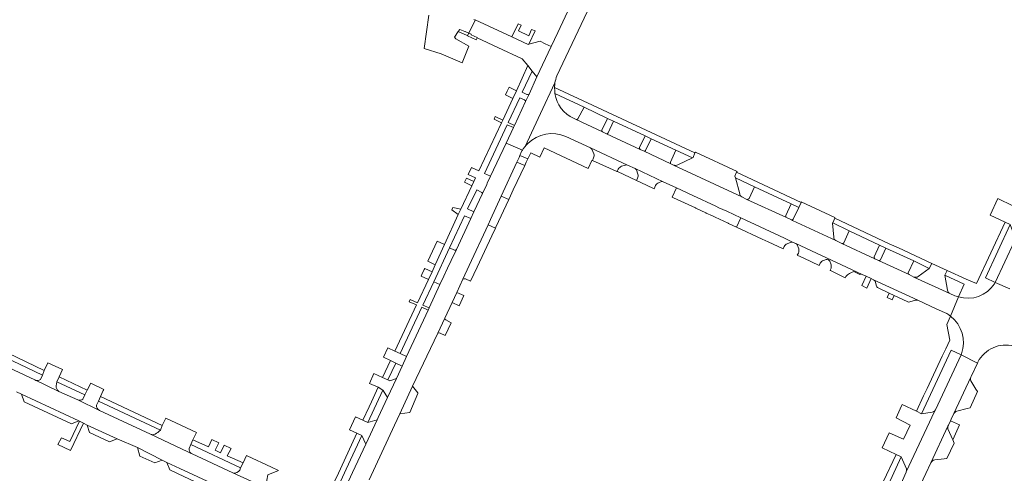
# Model space of a CAD drawing. Extents: x 152048 to 156914, y 461460 to 468786.
# Tile 20 of 256: x 152447 to 152798, y 464777 to 464939. Entities that reach past the tile are written whole.
import ezdxf

# ---------------------------------------------------------------- set-up
doc = ezdxf.new("R2010")
doc.units = 0
doc.header["$LTSCALE"] = 0.75
for name, color, linetype, lineweight in [('B-RO-VH-VERHARDING_ASFALT-GV', 251, 'CONTINUOUS', 18), ('B-RO-VH-VERHARDING_BETONSTRAATSTEEN-GV', 251, 'CONTINUOUS', 18), ('B-RO-VH-VERHARDING_OPEN-GV', 251, 'CONTINUOUS', 18), ('B-RO-VH-VERHARDING_STRAATBAKSTEEN-GV', 251, 'CONTINUOUS', 18), ('B-RO-VH-VERHARDING_TEGEL-GV', 251, 'CONTINUOUS', 18)]:
    doc.layers.add(name, color=color, linetype=linetype, lineweight=lineweight)

msp = doc.modelspace()

# ---------------------------------------------------------------- linework, layer by layer
at = {"layer": 'B-RO-VH-VERHARDING_ASFALT-GV'}
for points in [[(152638.557, 464918.573), (152640.655, 464923.142), (152662.561, 464969.531), (152664.06, 464972.705), (152668.497, 464982.102), (152674.557, 464994.899), (152675.575, 464997.048)], [(152860.469, 464970.985), (152861.37, 464972.866), (152861.501, 464973.139), (152856.394, 464975.616), (152856.23, 464975.26), (152851.684, 464965.391), (152851.626, 464965.265), (152849.388, 464960.631), (152839.982, 464940.545), (152838.261, 464936.864), (152837.404, 464935.03), (152829.976, 464919.096), (152829.073, 464917.215), (152828.045, 464915.111), (152826.418, 464911.633), (152823.381, 464905.142), (152821.377, 464900.859), (152818.015, 464893.673), (152816.727, 464890.919), (152808.727, 464873.982), (152808.658, 464873.831), (152802.107, 464859.57), (152795.146, 464844.779), (152800.486, 464842.519)], [(152648.556, 464954.921), (152638.861, 464934.15), (152636.458, 464929.11), (152631.417, 464918.294), (152628.57, 464912.096), (152627.312, 464909.397), (152623.36, 464900.921), (152622.983, 464900.111), (152620.375, 464894.611), (152626.207, 464892.097)], [(152627.214, 464893.424), (152627.921, 464894.93), (152632.734, 464905.205), (152637.854, 464916.12)], [(152637.854, 464916.12), (152632.734, 464905.205), (152627.921, 464894.93), (152627.214, 464893.424)], [(152637.862, 464912.294), (152637.772, 464913.225), (152637.72, 464914.467)], [(152764.418, 464847.541), (152753.509, 464852.62), (152752.218, 464853.241), (152752.196, 464853.251), (152740.44, 464858.716), (152740.421, 464858.725), (152738.232, 464859.75), (152722.812, 464866.92), (152722.362, 464867.129), (152720.582, 464867.966), (152706.475, 464874.457), (152704.66, 464875.376), (152704.633, 464875.388), (152680.255, 464886.736), (152679.306, 464887.205), (152669.694, 464891.708), (152668.311, 464892.338), (152668.306, 464892.34), (152656.248, 464897.923), (152654.854, 464898.615), (152645.423, 464903.023), (152644.526, 464903.45)], [(152626.207, 464892.097), (152620.375, 464894.611), (152614.846, 464882.748), (152613.663, 464880.21), (152613.466, 464879.787), (152611.967, 464876.571), (152608.898, 464869.993), (152607.765, 464867.571), (152602.622, 464856.569), (152600.758, 464852.584), (152599.488, 464849.867), (152598.167, 464847.038), (152596.753, 464843.989), (152592.883, 464835.649), (152592.503, 464834.83), (152584.803, 464818.235), (152583.24, 464814.867), (152581.149, 464810.361), (152577.978, 464803.565)], [(152641.733, 464896.979), (152650.505, 464892.903), (152663.8, 464886.697), (152666.483, 464885.452), (152676.545, 464880.783), (152681.261, 464878.583), (152687.083, 464875.868), (152695.373, 464872.002), (152696.461, 464871.492), (152699.25, 464870.187), (152704.27, 464867.84), (152719.839, 464860.56), (152722.977, 464859.093), (152724, 464858.637), (152747.64, 464847.622), (152749.097, 464846.964), (152750.906, 464846.116), (152751.735, 464845.729), (152767.515, 464838.383), (152774.356, 464835.209), (152777.946, 464833.63)], [(152571.453, 464774.149), (152580.533, 464793.769), (152582.405, 464797.815), (152586.985, 464807.616), (152595.968, 464826.62), (152598.449, 464831.941), (152601.058, 464837.537), (152602.725, 464841.111), (152604.957, 464845.931), (152607.219, 464850.818), (152613.973, 464865.412), (152614.808, 464867.217), (152618.649, 464875.598), (152624.24, 464887.798), (152625.006, 464889.469), (152625.318, 464890.164), (152625.94, 464891.552)], [(152779.253, 464832.689), (152782.037, 464839.635), (152780.838, 464839.991), (152779.037, 464840.746), (152766.164, 464846.694), (152764.418, 464847.541)], [(152800.486, 464842.519), (152795.146, 464844.779), (152794.907, 464844.319)], [(152782.037, 464839.635), (152779.253, 464832.689)], [(152726.724, 464683.045), (152726.778, 464683.162), (152733.862, 464698.462), (152736.2, 464703.381), (152736.206, 464703.393), (152747.757, 464728.04), (152748.072, 464728.928), (152763.749, 464762.267), (152770.443, 464776.415), (152772.144, 464780.268), (152778.295, 464793.334), (152778.469, 464793.704), (152779.192, 464795.302), (152779.451, 464795.875), (152780.374, 464797.914), (152786.471, 464810.879), (152786.583, 464811.118), (152788.851, 464815.923), (152783.017, 464818.844), (152773.824, 464799.2), (152773.78, 464799.106), (152773.561, 464798.639), (152763.409, 464777.001)], [(152783.13, 464819.247), (152783.017, 464818.844), (152788.851, 464815.923), (152789.028, 464816.297)], [(152536.015, 464770.576), (152522.713, 464776.691), (152508.162, 464783.463), (152507.866, 464783.602), (152506.582, 464784.208), (152493.31, 464790.462), (152475.049, 464798.954), (152475.006, 464798.975), (152467.296, 464802.773), (152460.492, 464805.794), (152451.976, 464809.876), (152451.908, 464809.908), (152438.79, 464816.071)], [(152445.385, 464805.609), (152447.147, 464804.771), (152467.639, 464795.238), (152467.872, 464795.126), (152469.267, 464794.461), (152470.59, 464793.78), (152481.317, 464788.795), (152488.612, 464785.694), (152497.426, 464781.216), (152499.147, 464780.423), (152503.788, 464778.256), (152524.616, 464768.533)], [(152577.978, 464803.565), (152574.678, 464796.502), (152574.244, 464795.574), (152570.221, 464786.968), (152565.468, 464776.798), (152561.975, 464769.311)], [(152763.409, 464777.001), (152763.371, 464776.919), (152762.08, 464773.938), (152742.505, 464732.294), (152724.515, 464693.8), (152722.963, 464690.626)]]:
    msp.add_lwpolyline(points, dxfattribs=at)
for points in [[(152637.72, 464914.467, -0.0399103), (152637.854, 464916.12)], [(152637.854, 464916.12, -0.0607742), (152638.557, 464918.573)], [(152644.526, 464903.45, -0.2583082), (152637.862, 464912.294)], [(152628.106, 464894.402, -0.3044742), (152641.733, 464896.979)], [(152625.94, 464891.552, -0.0542483), (152626.207, 464892.097)], [(152626.207, 464892.097, -0.0477118), (152626.53, 464892.505)], [(152626.53, 464892.505, -0.0218223), (152627.214, 464893.424)], [(152627.214, 464893.424, -0.0267306), (152628.106, 464894.402)], [(152794.907, 464844.319, -0.3403241), (152782.037, 464839.635)], [(152777.946, 464833.63, 0.0239655), (152779.253, 464832.689)], [(152779.253, 464832.689, -0.3260643), (152783.13, 464819.247)], [(152789.028, 464816.297, -0.3560651), (152801.892, 464821.978)]]:
    msp.add_lwpolyline(points, format="xyb", dxfattribs=at)
at = {"layer": 'B-RO-VH-VERHARDING_BETONSTRAATSTEEN-GV'}
for points in [[(152610.029, 464932.249), (152617.414, 464928.801), (152626.14, 464924.742), (152626.168, 464924.708), (152628.138, 464922.318), (152629.672, 464920.347), (152631.417, 464918.294), (152636.458, 464929.11), (152634.365, 464930.122), (152632.548, 464931.003), (152628.56, 464929.954), (152628.33, 464929.864), (152622.442, 464932.538), (152609.368, 464938.669), (152609.299, 464938.53), (152607.026, 464933.898), (152607.937, 464933.514), (152607.873, 464933.339), (152610.044, 464932.28)], [(152620.142, 464911.784), (152622.829, 464910.524), (152624.105, 464913.322), (152621.449, 464914.569), (152620.766, 464913.115)], [(152616.533, 464904.089), (152616.07, 464903.103), (152618.781, 464901.839), (152619.239, 464902.82)], [(152621.434, 464874.64), (152622.949, 464877.859), (152627.026, 464886.521), (152624.24, 464887.798), (152618.649, 464875.598), (152621.312, 464874.377)], [(152700.114, 464865.759), (152702.725, 464864.535), (152704.27, 464867.84), (152699.25, 464870.187), (152696.461, 464871.492), (152695.373, 464872.002), (152687.083, 464875.868), (152681.261, 464878.583), (152679.769, 464875.246), (152680.175, 464875.057), (152688.034, 464871.391), (152688.171, 464871.327), (152691.763, 464869.651), (152691.931, 464869.573), (152694.141, 464868.542), (152695.1, 464868.095), (152699.759, 464865.924), (152699.93, 464865.844)], [(152616.559, 464864.204), (152613.973, 464865.412), (152607.219, 464850.818), (152604.957, 464845.931), (152605.36, 464846.063), (152605.63, 464846.072), (152605.929, 464846.016), (152607.701, 464845.242), (152610.012, 464850.189), (152615.284, 464861.476)], [(152600.753, 464830.371), (152598.789, 464831.344), (152598.507, 464831.662), (152598.449, 464831.941), (152595.968, 464826.62), (152596.507, 464826.714), (152596.86, 464826.635), (152598.592, 464825.746)], [(152580.936, 464815.936), (152583.24, 464814.867), (152584.803, 464818.235), (152582.517, 464819.296), (152580.642, 464820.215), (152578.079, 464821.41), (152576.559, 464818.024), (152579.074, 464816.851)], [(152577.978, 464803.565), (152581.149, 464810.361), (152578.83, 464809.586), (152578.103, 464809.914), (152576.24, 464810.753), (152573.149, 464812.147), (152571.544, 464808.678), (152574.631, 464807.275), (152574.623, 464807.258), (152576.362, 464806.183), (152576.46, 464806.122)], [(152588.858, 464805.067), (152588.81, 464805.297), (152586.985, 464807.616), (152582.405, 464797.815), (152585.969, 464798.286)], [(152447.147, 464804.771), (152448.116, 464802.087), (152465.009, 464794.208), (152467.639, 464795.238)], [(152570.221, 464786.968), (152574.244, 464795.574), (152571.004, 464794.649), (152569.179, 464795.495), (152566.589, 464796.695), (152564.427, 464792.077), (152567.037, 464790.869), (152568.857, 464790.027)], [(152481.317, 464788.795), (152470.59, 464793.78), (152471.524, 464791.109), (152478.637, 464787.809)], [(152497.426, 464781.216), (152488.612, 464785.694), (152489.443, 464782.673), (152494.789, 464780.289)], [(152503.788, 464778.256), (152499.147, 464780.423), (152500.158, 464777.706), (152502.921, 464776.409), (152521.878, 464767.51), (152524.616, 464768.533)]]:
    msp.add_lwpolyline(points, close=True, dxfattribs=at)
for points in [[(152654.588, 464899.248), (152656.625, 464903.43), (152648.231, 464907.37), (152646.061, 464903.237)], [(152645.423, 464903.023), (152654.854, 464898.615)], [(152668.068, 464892.994), (152670.054, 464897.17), (152658.828, 464902.409), (152656.845, 464898.21)], [(152650.505, 464892.903), (152641.733, 464896.979)], [(152656.248, 464897.923), (152668.306, 464892.34)], [(152679.106, 464887.797), (152681.092, 464892.018), (152672.294, 464896.114), (152670.27, 464891.909)], [(152625.94, 464891.552), (152625.318, 464890.164), (152628.145, 464888.897), (152628.169, 464888.948), (152629.181, 464891.098), (152632.47, 464889.55), (152634.033, 464892.87), (152649.718, 464885.488), (152651.059, 464888.402), (152651.239, 464888.322), (152651.682, 464889.253)], [(152663.8, 464886.697), (152650.505, 464892.903)], [(152651.044, 464892.361), (152651.755, 464890.727)], [(152651.755, 464890.727), (152651.044, 464892.361)], [(152669.694, 464891.708), (152679.306, 464887.205)], [(152703.875, 464876.492), (152702.348, 464882.192), (152702.152, 464882.809), (152702.77, 464884.151), (152702.935, 464884.44), (152688.064, 464891.355), (152687.878, 464891.079), (152687.258, 464889.475), (152687.019, 464889.346)], [(152651.682, 464889.253), (152651.239, 464888.322), (152657.331, 464885.586), (152660.022, 464884.377), (152660.107, 464884.538), (152660.495, 464885.277)], [(152687.019, 464889.346), (152681.77, 464886.793)], [(152661.667, 464886.276), (152663.119, 464886.706)], [(152676.545, 464880.783), (152666.483, 464885.452)], [(152666.971, 464884.963), (152667.467, 464883.508)], [(152680.255, 464886.736), (152704.633, 464875.388)], [(152667.366, 464882.091), (152667.031, 464881.188)], [(152667.031, 464881.188), (152670.622, 464879.513), (152673.28, 464878.273), (152673.844, 464879.428)], [(152674.913, 464880.416), (152675.913, 464880.799)], [(152720.385, 464868.667), (152722.29, 464872.835), (152709.2, 464878.959), (152707.223, 464874.761)], [(152706.475, 464874.457), (152720.582, 464867.966)], [(152737.479, 464860.929), (152737.083, 464865.898), (152737.176, 464866.042), (152737.853, 464867.717), (152737.882, 464867.968), (152725.882, 464873.542), (152725.801, 464873.376), (152724.989, 464871.612), (152723.039, 464867.405)], [(152801.549, 464872.185), (152796.142, 464874.77), (152793.395, 464868.86), (152798.809, 464866.276), (152800.532, 464865.5), (152802.172, 464860.944)], [(152722.977, 464859.093), (152719.839, 464860.56), (152704.27, 464867.84), (152702.725, 464864.535), (152711.891, 464860.233)], [(152722.362, 464867.129), (152722.812, 464866.92), (152738.232, 464859.75)], [(152751.93, 464853.906), (152753.902, 464858.108), (152743.045, 464863.155), (152741.091, 464858.971)], [(152711.891, 464860.233), (152714.027, 464859.253), (152719.461, 464856.761), (152719.803, 464857.644)], [(152601.965, 464856.344), (152600.198, 464857.17), (152594.564, 464844.976)], [(152594.564, 464844.976), (152596.753, 464843.989), (152598.167, 464847.038), (152599.488, 464849.867), (152600.758, 464852.584), (152602.622, 464856.569)], [(152720.854, 464858.617), (152722.285, 464859.157)], [(152747.64, 464847.622), (152724, 464858.637)], [(152724.449, 464858.152), (152724.978, 464856.756)], [(152740.44, 464858.716), (152752.196, 464853.251)], [(152766.096, 464852.428), (152756.127, 464857.056), (152754.157, 464852.879)], [(152724.904, 464855.284), (152724.437, 464854.479), (152726.831, 464853.381), (152732.32, 464850.864), (152732.631, 464851.607)], [(152733.831, 464852.57), (152734.797, 464852.947)], [(152736.097, 464852.377), (152736.481, 464851.378)], [(152753.509, 464852.62), (152764.418, 464847.541)], [(152764.157, 464848.191), (152766.096, 464852.428)], [(152736.558, 464849.83), (152736.185, 464849.09), (152736.292, 464849.036), (152741.555, 464846.39), (152741.789, 464846.919)], [(152777.235, 464847.374), (152778.007, 464849.043), (152772.536, 464851.549), (152771.593, 464849.802), (152767.685, 464846.872)], [(152744.681, 464848.628), (152746.871, 464847.63)], [(152767.515, 464838.383), (152751.735, 464845.729)], [(152766.164, 464846.694), (152779.037, 464840.746)], [(152778.123, 464841.955), (152777.235, 464847.374)], [(152752.252, 464845.171), (152752.764, 464843.446)], [(152753.179, 464842.904), (152757.315, 464840.906), (152759.097, 464840.064), (152763.957, 464837.793)], [(152764.746, 464837.78), (152766.745, 464838.435)], [(152459.549, 464807.796), (152459.851, 464809.234), (152460.582, 464810.988), (152461.835, 464813.617), (152456.554, 464815.969), (152455.288, 464813.303), (152454.716, 464811.629), (152453.928, 464810.11), (152453.454, 464809.822)], [(152786.471, 464810.879), (152780.374, 464797.914)], [(152451.976, 464809.876), (152460.492, 464805.794)], [(152471.96, 464808.701), (152470.666, 464806.183), (152469.777, 464804.515), (152469.136, 464803.057)], [(152474.008, 464800.831), (152474.694, 464802.302), (152475.384, 464803.928), (152476.384, 464806.077), (152476.565, 464806.465), (152471.96, 464808.701)], [(152788.878, 464805.724), (152788.331, 464806.623), (152786.522, 464809.592)], [(152781.531, 464798.692), (152785.157, 464799.672), (152786.254, 464799.969), (152788.878, 464805.724)], [(152467.296, 464802.773), (152475.006, 464798.975)], [(152768.92, 464797.819), (152767.053, 464798.706), (152761.919, 464801.074), (152761.697, 464800.597), (152759.755, 464796.3), (152764.776, 464793.758), (152762.432, 464788.694), (152757.281, 464791.013), (152754.762, 464785.625), (152759.836, 464783.266), (152761.599, 464782.442), (152763.457, 464778.071)], [(152498.732, 464796.277), (152497.396, 464793.622), (152496.824, 464791.979)], [(152507.147, 464785.412), (152507.654, 464786.841), (152508.416, 464788.529), (152509.681, 464791.132), (152498.732, 464796.277)], [(152763.409, 464777.001), (152773.561, 464798.639), (152773.78, 464799.106)], [(152772.664, 464798.397), (152768.92, 464797.819)], [(152778.295, 464793.334), (152772.144, 464780.268)], [(152779.192, 464795.302), (152778.469, 464793.704), (152778.295, 464793.334)], [(152778.326, 464792.361), (152780.019, 464788.423), (152782.476, 464793.802), (152779.192, 464795.302)], [(152493.31, 464790.462), (152506.582, 464784.208), (152507.866, 464783.602)], [(152777.965, 464781.787), (152780.49, 464787.327), (152780.019, 464788.423), (152778.326, 464792.361)], [(152527.584, 464782.846), (152526.343, 464780.214), (152525.5, 464778.447), (152525.236, 464777.689)], [(152535.303, 464771.531), (152534.799, 464774.038), (152535.241, 464776.006), (152539.082, 464777.495), (152536.536, 464778.683), (152527.814, 464782.739), (152527.584, 464782.846)], [(152773.665, 464781.279), (152776.932, 464781.665), (152777.894, 464781.779), (152777.965, 464781.787)], [(152522.713, 464776.691), (152536.015, 464770.576)]]:
    msp.add_lwpolyline(points, dxfattribs=at)
for points in [[(152646.061, 464903.237, -0.2565768), (152645.423, 464903.023)], [(152654.854, 464898.615, -0.3754166), (152654.588, 464899.248)], [(152656.845, 464898.21, -0.3139544), (152656.248, 464897.923)], [(152641.733, 464896.979, 0.3044742), (152628.106, 464894.402)], [(152626.207, 464892.097, 0.0542483), (152625.94, 464891.552)], [(152626.53, 464892.505, 0.0477118), (152626.207, 464892.097)], [(152627.214, 464893.424, 0.0218223), (152626.53, 464892.505)], [(152628.106, 464894.402, 0.0267306), (152627.214, 464893.424)], [(152650.505, 464892.903, -0.1711391), (152651.044, 464892.361)], [(152651.044, 464892.361, 0.1711391), (152650.505, 464892.903)], [(152668.306, 464892.34, -0.4127179), (152668.068, 464892.994)], [(152670.27, 464891.909, -0.3354214), (152669.694, 464891.708)], [(152651.755, 464890.727, -0.1729776), (152651.682, 464889.253)], [(152651.682, 464889.253, 0.1729776), (152651.755, 464890.727)], [(152679.306, 464887.205, -0.3744885), (152679.106, 464887.797)], [(152660.495, 464885.277, -0.1561487), (152661.667, 464886.276)], [(152663.119, 464886.706, -0.2040957), (152663.8, 464886.697)], [(152666.483, 464885.452, -0.160695), (152666.971, 464884.963)], [(152681.77, 464886.793, -0.194717), (152680.255, 464886.736)], [(152667.467, 464883.508, -0.1926376), (152667.366, 464882.091)], [(152673.844, 464879.428, -0.1647964), (152674.913, 464880.416)], [(152675.913, 464880.799, -0.1835072), (152676.545, 464880.783)], [(152704.633, 464875.388, -0.2663641), (152703.875, 464876.492)], [(152707.223, 464874.761, -0.3265925), (152706.475, 464874.457)], [(152720.582, 464867.966, -0.434828), (152720.385, 464868.667)], [(152723.039, 464867.405, -0.407929), (152722.362, 464867.129)], [(152738.232, 464859.75, -0.2690795), (152737.479, 464860.929)], [(152602.622, 464856.569, -0.4125705), (152601.965, 464856.344)], [(152719.803, 464857.644, -0.2154379), (152720.854, 464858.617)], [(152722.285, 464859.157, -0.1532052), (152722.977, 464859.093)], [(152724, 464858.637, -0.1755756), (152724.449, 464858.152)], [(152724.978, 464856.756, -0.1494886), (152724.904, 464855.284)], [(152741.091, 464858.971, -0.4156825), (152740.44, 464858.716)], [(152732.631, 464851.607, -0.2104134), (152733.831, 464852.57)], [(152734.797, 464852.947, -0.1673698), (152735.592, 464852.836)], [(152735.592, 464852.836, -0.1722031), (152736.097, 464852.377)], [(152752.196, 464853.251, -0.3813992), (152751.93, 464853.906)], [(152754.157, 464852.879, -0.3563067), (152753.509, 464852.62)], [(152736.481, 464851.378, -0.0962721), (152736.558, 464849.83)], [(152741.789, 464846.919, -0.1475985), (152744.681, 464848.628)], [(152746.871, 464847.63, -0.163845), (152747.64, 464847.622)], [(152751.735, 464845.729, -0.188811), (152752.252, 464845.171)], [(152764.418, 464847.541, -0.3920991), (152764.157, 464848.191)], [(152767.685, 464846.872, -0.2353035), (152766.164, 464846.694)], [(152752.764, 464843.446, 0.2226706), (152753.179, 464842.904)], [(152779.037, 464840.746, -0.2284251), (152778.123, 464841.955)], [(152766.745, 464838.435, -0.1532495), (152767.515, 464838.383)], [(152763.957, 464837.793, 0.2116655), (152764.746, 464837.78)], [(152786.522, 464809.592, -0.2028175), (152786.471, 464810.879)], [(152453.454, 464809.822, -0.1988992), (152451.976, 464809.876)], [(152460.492, 464805.794, -0.2603541), (152459.549, 464807.796)], [(152469.136, 464803.057, -0.2553903), (152467.296, 464802.773)], [(152475.006, 464798.975, -0.3125281), (152474.008, 464800.831)], [(152773.78, 464799.106, -0.270027), (152772.664, 464798.397)], [(152780.374, 464797.914, -0.1897731), (152781.531, 464798.692)], [(152778.326, 464792.361, -0.1695702), (152778.295, 464793.334)], [(152778.295, 464793.334, 0.1695702), (152778.326, 464792.361)], [(152494.884, 464790.5, -0.216007), (152493.31, 464790.462)], [(152496.824, 464791.979, -0.0816563), (152494.884, 464790.5)], [(152507.866, 464783.602, -0.3364797), (152507.147, 464785.412)], [(152772.144, 464780.268, -0.2449513), (152773.665, 464781.279)], [(152525.236, 464777.689, -0.3383763), (152522.713, 464776.691)], [(152763.457, 464778.071, -0.1850099), (152763.409, 464777.001)]]:
    msp.add_lwpolyline(points, format="xyb", dxfattribs=at)
at = {"layer": 'B-RO-VH-VERHARDING_OPEN-GV'}
msp.add_lwpolyline([(152592.714, 464940.313), (152591.065, 464928.373), (152597.189, 464926.536), (152604.723, 464923.335), (152607.106, 464929.222), (152602.463, 464931.917), (152601.959, 464932.492), (152603.197, 464934.448), (152603.863, 464935.211), (152605.647, 464934.449), (152605.709, 464934.519), (152607.004, 464933.854), (152607.026, 464933.898), (152609.299, 464938.53), (152608.832, 464938.746)], dxfattribs=at)
msp.add_lwpolyline([(152607.004, 464933.854), (152605.709, 464934.519), (152605.647, 464934.449), (152603.863, 464935.211), (152603.197, 464934.448), (152605.605, 464933.411), (152605.655, 464933.469), (152606.618, 464933.068)], close=True, dxfattribs=at)
at = {"layer": 'B-RO-VH-VERHARDING_STRAATBAKSTEEN-GV'}
for points in [[(152660.495, 464885.277), (152660.107, 464884.538), (152660.232, 464884.48), (152660.187, 464884.38), (152667.031, 464881.188), (152667.366, 464882.091)], [(152663.119, 464886.706), (152661.667, 464886.276)], [(152666.483, 464885.452), (152663.8, 464886.697)], [(152667.467, 464883.508), (152666.971, 464884.963)]]:
    msp.add_lwpolyline(points, dxfattribs=at)
for points in [[(152661.667, 464886.276, 0.1561487), (152660.495, 464885.277)], [(152663.8, 464886.697, 0.2040957), (152663.119, 464886.706)], [(152666.971, 464884.963, 0.160695), (152666.483, 464885.452)], [(152667.366, 464882.091, 0.1926376), (152667.467, 464883.508)]]:
    msp.add_lwpolyline(points, format="xyb", dxfattribs=at)
for points in [[(152608.854, 464880.82), (152606.264, 464882.083), (152605.557, 464880.561), (152608.134, 464879.274)], [(152600.998, 464870.737), (152603.299, 464869.009), (152604.224, 464870.929), (152601.364, 464871.524)]]:
    msp.add_lwpolyline(points, close=True, dxfattribs=at)
at = {"layer": 'B-RO-VH-VERHARDING_TEGEL-GV'}
for points in [[(152624.652, 464937.236), (152622.442, 464932.538), (152628.33, 464929.864), (152628.56, 464929.954), (152630.717, 464934.665), (152629.514, 464935.227), (152628.46, 464932.974), (152624.76, 464934.708), (152625.712, 464936.74)], [(152609.658, 464931.493), (152610.029, 464932.249), (152610.044, 464932.28), (152607.873, 464933.339), (152607.937, 464933.514), (152607.026, 464933.898), (152607.004, 464933.854), (152606.618, 464933.068), (152606.577, 464932.984)], [(152681.092, 464892.018), (152687.019, 464889.346), (152687.258, 464889.475), (152687.878, 464891.079), (152646.116, 464910.552), (152637.72, 464914.467), (152637.772, 464913.225), (152637.862, 464912.294), (152648.231, 464907.37), (152656.625, 464903.43), (152658.828, 464902.409), (152670.054, 464897.17), (152672.294, 464896.114)], [(152627.026, 464886.521), (152627.615, 464887.772), (152628.145, 464888.897), (152625.318, 464890.164), (152625.006, 464889.469), (152624.24, 464887.798)], [(152722.29, 464872.835), (152724.989, 464871.612), (152725.801, 464873.376), (152702.77, 464884.151), (152702.152, 464882.809), (152702.348, 464882.192), (152709.2, 464878.959)], [(152613.973, 464865.412), (152616.559, 464864.204), (152616.697, 464864.499), (152621.312, 464874.377), (152618.649, 464875.598), (152614.808, 464867.217)], [(152753.902, 464858.108), (152756.127, 464857.056), (152766.096, 464852.428), (152771.593, 464849.802), (152772.536, 464851.549), (152760.611, 464857.118), (152757.301, 464858.612), (152737.853, 464867.717), (152737.176, 464866.042), (152743.045, 464863.155)], [(152592.463, 464852.325), (152595.071, 464851.11), (152598.353, 464858.277), (152595.752, 464859.476)], [(152589.999, 464847.034), (152592.64, 464845.843), (152593.913, 464848.561), (152591.281, 464849.786), (152591.101, 464849.4), (152590.285, 464847.648)], [(152747.506, 464843.606), (152749.322, 464842.731), (152750.906, 464846.116), (152749.097, 464846.964)], [(152605.267, 464840.032), (152602.725, 464841.111), (152601.058, 464837.537), (152603.553, 464836.365)], [(152759.097, 464840.064), (152757.315, 464840.906), (152756.592, 464839.321), (152758.395, 464838.49)], [(152438.351, 464819.32), (152454.716, 464811.629), (152455.288, 464813.303), (152439.013, 464820.967)], [(152579.074, 464816.851), (152576.24, 464810.753), (152578.103, 464809.914), (152580.936, 464815.936)], [(152460.582, 464810.988), (152459.851, 464809.234), (152469.777, 464804.515), (152470.666, 464806.183)], [(152569.179, 464795.495), (152571.004, 464794.649), (152576.362, 464806.183), (152574.623, 464807.258), (152572.215, 464802.055), (152571.396, 464800.284)], [(152497.396, 464793.622), (152475.384, 464803.928), (152474.694, 464802.302), (152496.824, 464791.979)], [(152460.093, 464786.801), (152464.686, 464784.657), (152469.267, 464794.461), (152467.872, 464795.126), (152464.391, 464787.83), (152461.442, 464789.212)], [(152554.765, 464764.749), (152554.216, 464763.478), (152556.058, 464763.828), (152558.468, 464765.01), (152557.443, 464765.448), (152563.271, 464778.047), (152568.857, 464790.027), (152567.037, 464790.869), (152559.869, 464775.272), (152558.507, 464772.527), (152555.583, 464766.434)], [(152515.172, 464788.591), (152513.958, 464785.921), (152508.416, 464788.529), (152507.654, 464786.841), (152525.5, 464778.447), (152526.343, 464780.214), (152520.686, 464782.771), (152522.063, 464785.401), (152519.577, 464786.552), (152518.257, 464783.886), (152516.368, 464784.759), (152517.672, 464787.434)], [(152761.599, 464782.442), (152759.836, 464783.266), (152755.212, 464773.41), (152757.04, 464772.537)]]:
    msp.add_lwpolyline(points, close=True, dxfattribs=at)
for points in [[(152627.999, 464911.902), (152627.835, 464911.99), (152626.184, 464912.771), (152629.672, 464920.347), (152628.138, 464922.318), (152624.105, 464913.322), (152622.829, 464910.524), (152619.239, 464902.82), (152618.781, 464901.839), (152610.675, 464884.66), (152608.032, 464885.872), (152606.848, 464883.335)], [(152627.312, 464909.397), (152628.57, 464912.096)], [(152606.848, 464883.335), (152609.475, 464882.13), (152608.854, 464880.82), (152608.134, 464879.274), (152604.224, 464870.929), (152603.299, 464869.009), (152598.353, 464858.277), (152595.071, 464851.11), (152593.913, 464848.561), (152592.64, 464845.843), (152588.699, 464837.449), (152586.12, 464838.706), (152585.697, 464837.798), (152588.333, 464836.709), (152580.642, 464820.215), (152582.517, 464819.296), (152590.319, 464835.881), (152592.503, 464834.83), (152592.883, 464835.649), (152590.656, 464836.682), (152594.564, 464844.976), (152600.198, 464857.17), (152605.512, 464868.624), (152607.765, 464867.571), (152608.898, 464869.993), (152606.632, 464871.052), (152609.946, 464877.899), (152611.73, 464876.971), (152611.967, 464876.571), (152613.466, 464879.787), (152613.663, 464880.21), (152614.846, 464882.748), (152612.673, 464883.744), (152620.798, 464901.13), (152622.983, 464900.111), (152623.36, 464900.921), (152621.175, 464901.958), (152625.284, 464910.792), (152626.927, 464910.044), (152627.077, 464909.977)], [(152794.907, 464844.319), (152795.146, 464844.779), (152791.706, 464846.365), (152800.532, 464865.5), (152798.809, 464866.276), (152788.515, 464844.322), (152784.869, 464845.96), (152778.007, 464849.043)], [(152778.007, 464849.043), (152777.235, 464847.374), (152784.068, 464844.172), (152782.037, 464839.635)], [(152779.253, 464832.689), (152777.899, 464829.706), (152778.979, 464824.099), (152777.552, 464821.062), (152776.277, 464818.346), (152770.897, 464806.89), (152769.621, 464804.174), (152767.053, 464798.706), (152768.92, 464797.819), (152779.486, 464820.512), (152783.017, 464818.844)], [(152783.017, 464818.844), (152783.13, 464819.247)]]:
    msp.add_lwpolyline(points, dxfattribs=at)
for points in [[(152628.57, 464912.096, -0.3854245), (152627.999, 464911.902)], [(152627.077, 464909.977, -0.4115677), (152627.312, 464909.397)], [(152782.037, 464839.635, 0.3403241), (152794.907, 464844.319)], [(152783.13, 464819.247, 0.3260643), (152779.253, 464832.689)]]:
    msp.add_lwpolyline(points, format="xyb", dxfattribs=at)

doc.saveas('drawing.dxf')
